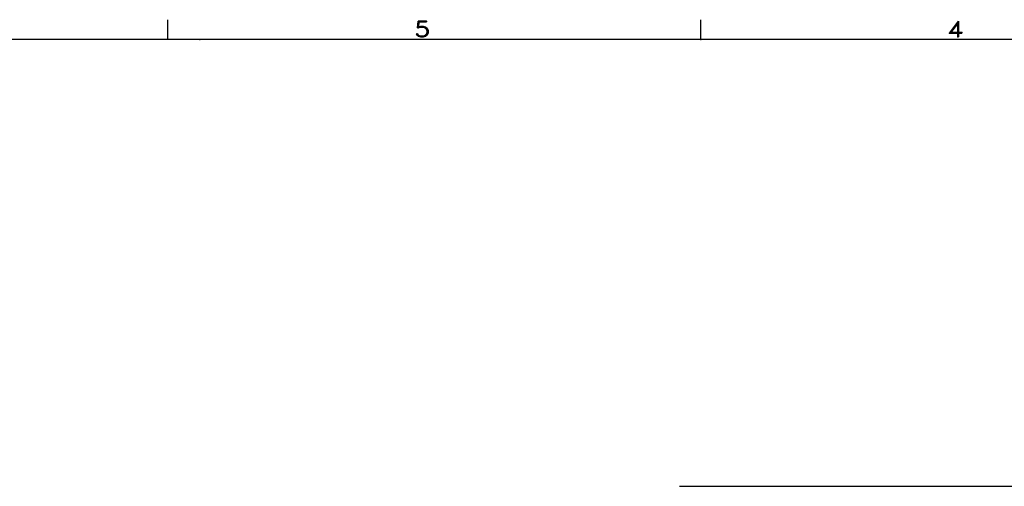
# Model space of a CAD drawing. Extents: x -135 to 10, y 84 to 175.
# Tile 23 of 53: x -87 to -52, y 158 to 175. Entities that reach past the tile are written whole.
import ezdxf
from ezdxf.enums import TextEntityAlignment as Align

# ---------------------------------------------------------------- set-up
doc = ezdxf.new("R2010")
doc.units = 0
doc.header["$LTSCALE"] = 1.5
doc.header["$MEASUREMENT"] = 0
doc.layers.add('HULL', color=7, linetype='CONTINUOUS')
doc.layers.add('TTLBOX', color=111, linetype='CONTINUOUS')
doc.styles.add('ROMAND', font='Romand', dxfattribs={"height": 0.1})

# ---------------------------------------------------------------- blocks, each defined once
blk = doc.blocks.new('BORDER')
at = {"layer": 'TTLBOX'}
for p, q in [((-13.1337, 15.75), (-13.1337, 15.875)), ((-10.375, 15.75), (-10.375, 15.875)), ((0, 15.75), (-20.75, 15.75))]:
    blk.add_line(p, q, dxfattribs=at)
for p in [(-12.9688, 15.75), (-10.375, 15.75)]:
    blk.add_point(p, dxfattribs=at)
at = {"layer": 'TTLBOX', "style": 'ROMAND'}
for s, p in [('5', (-11.8166, 15.7661)), ('4', (-9.0579, 15.7661))]:
    blk.add_text(s, height=0.1, dxfattribs=at).set_placement(p, align=Align.CENTER)
blk = doc.blocks.new('BBORDER')
at = {"layer": 'TTLBOX', "xscale": 0.7619047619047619, "yscale": 0.625, "zscale": 0.7619047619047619}
blk.add_blockref('BORDER', (0, 0), dxfattribs=at)

msp = doc.modelspace()

# ---------------------------------------------------------------- linework, layer by layer
at = {"layer": 'HULL'}
msp.add_line((-63.203, 158.044), (-50.203, 158.044), dxfattribs=at)

# ---------------------------------------------------------------- block references
at = {"layer": 'TTLBOX', "xscale": 9, "yscale": 9, "zscale": 9}
msp.add_blockref('BBORDER', (8.697, 85.315), dxfattribs=at)

doc.saveas('drawing.dxf')
